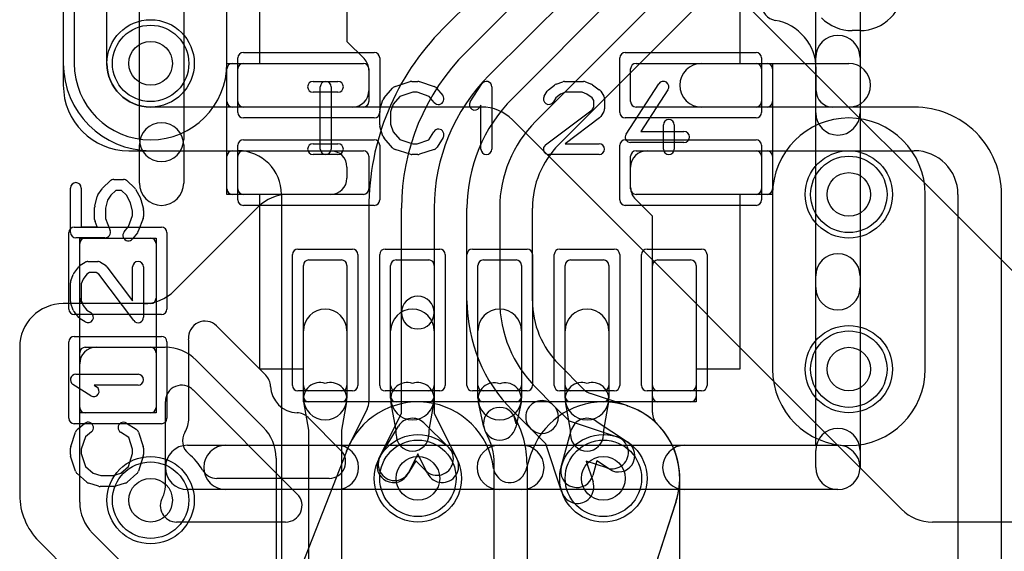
# Model space of a CAD drawing. Extents: x 0 to 20.5, y -0.9 to 20.
# Tile 11 of 18: x 2.4 to 6.9, y 10.5 to 12.9. Entities that reach past the tile are written whole.
import ezdxf

# ---------------------------------------------------------------- set-up
doc = ezdxf.new("R2010")
doc.units = 0
for name, color, linetype in [('Hole', 1, 'CONTINUOUS'), ('L1', 3, 'CONTINUOUS'), ('L2', 3, 'CONTINUOUS'), ('L3', 3, 'CONTINUOUS'), ('L4', 3, 'CONTINUOUS'), ('MetalMask-A', 176, 'CONTINUOUS'), ('PartsArea-A', 111, 'CONTINUOUS'), ('PartsSilk-A', 221, 'CONTINUOUS'), ('Resist-A', 2, 'CONTINUOUS'), ('Resist-B', 2, 'CONTINUOUS'), ('Silk-A', 140, 'CONTINUOUS')]:
    doc.layers.add(name, color=color, linetype=linetype)

msp = doc.modelspace()

# ---------------------------------------------------------------- linework, layer by layer
at = {"layer": 'Hole'}
for centre in [(3, 12.7), (6.2, 12.1), (6.2, 11.3), (4.225, 10.8), (5.075, 10.8), (3, 10.7)]:
    msp.add_circle(centre, 0.1, dxfattribs=at)
at = {"layer": 'L1'}
for p, q in [((2.6, 13.6), (2.6, 12.6)), ((3.9, 13.62503), (3.9, 12.8)), ((2.8, 12.7), (2.8, 13.5)), ((3.9, 12.8), (3.97804, 12.72196)), ((3.375, 12.7), (3.975, 12.7)), ((5.225, 12.7), (5.825, 12.7)), ((5.525, 12.7), (6.2, 12.7)), ((3.35, 12.525), (3.35, 12.675)), ((4, 12.675), (4, 12.525)), ((4, 12.66895), (4, 12.57497)), ((5.2, 12.525), (5.2, 12.675)), ((5.85, 12.675), (5.85, 12.525)), ((6.05004, 12.57501), (6.05004, 12.675)), ((3.92503, 12.5), (3, 12.5)), ((3.975, 12.5), (3.375, 12.5)), ((5.825, 12.5), (5.225, 12.5)), ((6.2, 12.5), (5.525, 12.5)), ((6.49994, 12.50004), (6.12501, 12.50004)), ((2.9, 12.3), (3.82503, 12.3)), ((3.35, 12.125), (3.35, 12.275)), ((3.375, 12.3), (3.975, 12.3)), ((4, 12.275), (4, 12.125)), ((5.2, 12.125), (5.2, 12.275)), ((5.225, 12.3), (5.825, 12.3)), ((5.27497, 12.3), (6.5, 12.3)), ((5.85, 12.275), (5.85, 12.125)), ((3.9, 12.22503), (3.9, 12.17497)), ((5.2, 12.13105), (5.2, 12.22503)), ((3.975, 12.1), (3.375, 12.1)), ((3.82503, 12.1), (3.63284, 12.1)), ((5.825, 12.1), (5.225, 12.1)), ((6.7, 12.1), (6.7, 10.19083)), ((6.89966, 10.19138), (6.89998, 12.09993)), ((5.3, 12), (5.22196, 12.07804)), ((3.49142, 12.04142), (3.10858, 11.65858)), ((5.3, 11.10108), (5.3, 12)), ((2.675, 11.625), (2.675, 11.875)), ((2.7, 11.9), (3, 11.9)), ((3.025, 11.875), (3.025, 11.625)), ((3.725, 11.8), (3.875, 11.8)), ((4.125, 11.8), (4.275, 11.8)), ((4.525, 11.8), (4.675, 11.8)), ((4.925, 11.8), (5.075, 11.8)), ((5.325, 11.8), (5.475, 11.8)), ((3.7, 11.175), (3.7, 11.775)), ((3.9, 11.775), (3.9, 11.175)), ((4.1, 11.175), (4.1, 11.775)), ((4.3, 11.775), (4.3, 11.175)), ((4.5, 11.175), (4.5, 11.775)), ((4.7, 11.775), (4.7, 11.175)), ((4.9, 11.175), (4.9, 11.775)), ((5.1, 11.775), (5.1, 11.175)), ((5.3, 11.175), (5.3, 11.775)), ((5.5, 11.775), (5.5, 11.175)), ((2.96716, 11.6), (2.6, 11.6)), ((3, 11.6), (2.7, 11.6)), ((3.7, 11.16786), (3.7, 11.475)), ((3.9, 11.475), (3.9, 11.16786)), ((4.1, 11.16786), (4.1, 11.475)), ((4.3, 11.475), (4.3, 11.16786)), ((4.5, 11.16786), (4.5, 11.475)), ((4.7, 11.475), (4.7, 11.16786)), ((4.9, 11.16786), (4.9, 11.475)), ((5.1, 11.475), (5.1, 11.16786)), ((2.4, 11.4), (2.4, 10.72426)), ((2.675, 11.125), (2.675, 11.375)), ((2.7, 11.4), (3, 11.4)), ((2.74997, 11.39996), (3.06716, 11.39996)), ((3.025, 11.375), (3.025, 11.125)), ((3.20858, 11.34138), (3.51638, 11.03358)), ((2.675, 10.69074), (2.675, 11.32499)), ((3.725, 11.02114), (3.70161, 11.15)), ((3.875, 11.15), (3.725, 11.15)), ((3.89839, 11.15), (3.875, 11.02114)), ((4.125, 11.02114), (4.10161, 11.15)), ((4.275, 11.15), (4.125, 11.15)), ((4.29839, 11.15), (4.275, 11.02114)), ((4.52671, 11.03409), (4.50228, 11.14664)), ((4.675, 11.15), (4.525, 11.15)), ((4.69772, 11.14664), (4.67329, 11.03409)), ((4.925, 11.02114), (4.90161, 11.15)), ((5.075, 11.15), (4.925, 11.15)), ((5.09839, 11.15), (5.075, 11.02114)), ((5.475, 11.15), (5.325, 11.15)), ((3, 11.1), (2.7, 11.1)), ((4.675, 11.05), (4.66496, 11.08749)), ((5.04153, 11.06245), (5.18575, 10.96654)), ((3.725, 10.25), (3.725, 11.02114)), ((3.875, 11.02114), (3.875, 10.25)), ((4.05394, 10.90363), (4.13585, 11.03885)), ((4.125, 11), (4.125, 11.02114)), ((4.25261, 11.05344), (4.36529, 10.94254)), ((4.275, 11.02114), (4.275, 11)), ((4.53505, 11.01249), (4.525, 11.05)), ((4.88205, 10.85265), (4.92764, 11.01974)), ((4.925, 11), (4.925, 11.02114)), ((5.075, 11.02114), (5.075, 11)), ((3.57496, 10.89216), (3.57496, 10.25)), ((4.215, 10.88), (4.18224, 10.82591)), ((4.26007, 10.83564), (4.215, 10.88)), ((5.045, 10.88), (5.02677, 10.81317)), ((5.10269, 10.84164), (5.045, 10.88)), ((4.575, 10.3), (4.575, 10.86339)), ((4.725, 10.86339), (4.725, 10.3)), ((5.42504, 9.75284), (5.42504, 10.8)), ((3.25358, 10.02932), (2.73358, 10.54932)), ((2.48787, 10.51213), (3.11213, 9.88787))]:
    msp.add_line(p, q, dxfattribs=at)
for centre in [(3, 12.7), (6.2, 12.1), (6.2, 11.3), (4.225, 10.8), (5.075, 10.8), (3, 10.7)]:
    msp.add_circle(centre, 0.2, dxfattribs=at)
for centre, radius, start, end in [((5.87501, 12.97081), 0.07497, 180, -99.59802), ((5.825, 12.675), 0.22504, 0, 80.40499), ((3, 12.7), 0.2, 180, -90), ((3.375, 12.675), 0.025, 90, 180), ((3.975, 12.675), 0.025, 0, 90), ((3.92503, 12.66895), 0.07497, 0, 45), ((5.225, 12.675), 0.025, 90, 180), ((5.525, 12.6), 0.1, 90, -90), ((5.825, 12.675), 0.025, 0, 90), ((6.2, 12.6), 0.1, -90, 90), ((2.9, 12.6), 0.3, 180, -90), ((3.92503, 12.57497), 0.07497, -90, 0), ((6.12501, 12.57501), 0.07497, 180, -90), ((3.375, 12.525), 0.025, 180, -90), ((3.975, 12.525), 0.025, -90, 0), ((5.225, 12.525), 0.025, 180, -90), ((5.825, 12.525), 0.025, -90, 0), ((6.49994, 12.1), 0.40004, -0.00968, 90), ((3.375, 12.275), 0.025, 90, 180), ((3.82503, 12.22503), 0.07497, 0, 90), ((3.975, 12.275), 0.025, 0, 90), ((5.27497, 12.22503), 0.07497, 90, 180), ((5.225, 12.275), 0.025, 90, 180), ((5.825, 12.275), 0.025, 0, 90), ((6.5, 12.1), 0.2, 0, 90), ((3.82503, 12.17497), 0.07497, -90, 0), ((3.375, 12.125), 0.025, 180, -90), ((3.63284, 11.9), 0.2, 90, 135), ((3.975, 12.125), 0.025, -90, 0), ((5.27497, 12.13105), 0.07497, 180, -135), ((5.225, 12.125), 0.025, 180, -90), ((5.825, 12.125), 0.025, -90, 0), ((2.7, 11.875), 0.025, 90, 180), ((3, 11.875), 0.025, 0, 90), ((3.725, 11.775), 0.025, 90, 180), ((3.875, 11.775), 0.025, 0, 90), ((4.125, 11.775), 0.025, 90, 180), ((4.275, 11.775), 0.025, 0, 90), ((4.525, 11.775), 0.025, 90, 180), ((4.675, 11.775), 0.025, 0, 90), ((4.925, 11.775), 0.025, 90, 180), ((5.075, 11.775), 0.025, 0, 90), ((5.325, 11.775), 0.025, 90, 180), ((5.475, 11.775), 0.025, 0, 90), ((2.96716, 11.8), 0.2, -90, -45), ((2.6, 11.4), 0.2, 90, 180), ((2.7, 11.625), 0.025, 180, -90), ((3, 11.625), 0.025, -90, 0), ((3.8, 11.475), 0.1, 0, 180), ((4.2, 11.475), 0.1, 0, 180), ((4.6, 11.475), 0.1, 0, 180), ((5, 11.475), 0.1, 0, 180), ((2.7, 11.375), 0.025, 90, 180), ((2.74997, 11.32499), 0.07497, 90, 180), ((3, 11.375), 0.025, 0, 90), ((3.06716, 11.19996), 0.2, 45, 90), ((3.7754, 11.16339), 0.075, 70.85236, -169.71227), ((3.8246, 11.16339), 0.075, -10.28503, 109.14764), ((4.1754, 11.16339), 0.075, 70.85236, -169.71227), ((4.2246, 11.16339), 0.075, -10.28503, 109.14764), ((4.57557, 11.16255), 0.075, 70.99008, -167.7534), ((4.62443, 11.16255), 0.075, -12.24789, 109.00992), ((4.9754, 11.16339), 0.075, 70.85236, -169.71227), ((5.0246, 11.16339), 0.075, -10.28503, 109.14764), ((3.725, 11.175), 0.025, 180, -90), ((3.8, 11.16786), 0.1, 180, 0), ((3.875, 11.175), 0.025, -90, 0), ((4.125, 11.175), 0.025, 180, -90), ((4.2, 11.16786), 0.1, 180, 0), ((4.275, 11.175), 0.025, -90, 0), ((4.525, 11.175), 0.025, 180, -90), ((4.6, 11.16786), 0.1, 180, 0), ((4.675, 11.175), 0.025, -90, 0), ((4.925, 11.175), 0.025, 180, -90), ((5, 11.16786), 0.1, 180, 0), ((5.075, 11.175), 0.025, -90, 0), ((5.325, 11.175), 0.025, 180, -90), ((5.475, 11.175), 0.025, -90, 0), ((2.7, 11.125), 0.025, 180, -90), ((3, 11.125), 0.025, -90, 0), ((4.6, 11.05), 0.075, 0, 180), ((5.37497, 11.10108), 0.07497, 180, -134.89192), ((4.2, 10.99999), 0.075, 45.45378, 148.79387), ((4.27678, 10.86339), 0.44822, 0, 29.99852), ((5, 11), 0.075, 56.37562, 164.74086), ((3.37496, 10.89216), 0.2, 0, 45), ((4.6, 11.05), 0.075, -167.75211, -12.24789), ((4.27678, 10.86339), 0.29822, 0, 29.99796), ((5.075, 10.8), 0.35004, 0, 45.10533), ((4.2, 11), 0.075, 180, 0), ((5, 11), 0.075, 180, 0), ((5.14422, 10.90409), 0.075, -123.62438, 56.37508), ((4.31268, 10.88909), 0.075, -134.54622, 45.45614), ((4.11809, 10.86477), 0.075, 148.79387, -31.20554), ((4.95441, 10.83291), 0.075, 164.74086, -15.2615), ((2.7, 10.72426), 0.3, 180, -135), ((2.875, 10.69074), 0.2, 180, -135)]:
    msp.add_arc(centre, radius, start, end, dxfattribs=at)
at = {"layer": 'L2'}
for p, q in [((2.64996, 13.5), (2.64996, 12.7)), ((3.35004, 12.7), (3.35004, 13.5)), ((5.84996, 12.1), (5.84996, 11.3)), ((6.55004, 11.3), (6.55004, 12.1)), ((3.897, 10.92236), (3.62455, 10.22889)), ((4.74175, 10.90708), (4.71779, 10.8326)), ((5.18325, 9.99289), (5.40701, 10.68904))]:
    msp.add_line(p, q, dxfattribs=at)
msp.add_circle((3, 10.7), 0.2, dxfattribs=at)
for centre, radius, start, end in [((3, 12.7), 0.35004, 180, 0), ((6.2, 12.1), 0.35004, 0, 180), ((6.2, 11.3), 0.35004, 180, 0), ((4.22499, 10.79998), 0.35005, 7.51644, 159.22173), ((5.075, 10.8), 0.35004, 89.99836, 162.18362), ((5.07502, 10.8), 0.35004, -18.36404, 90.00164), ((3.82761, 10.95075), 0.07497, -22.25127, -20.7725), ((4.67038, 10.93004), 0.07497, -17.83318, -17.81863), ((4.64639, 10.85557), 0.075, -172.49218, -18.43736), ((4.64642, 10.85556), 0.07497, -18.43737, -17.83318), ((5.47838, 10.6661), 0.07497, 161.63514, 162.18137)]:
    msp.add_arc(centre, radius, start, end, dxfattribs=at)
at = {"layer": 'L3'}
for p, q in [((6.21701, 14.73527), (4.33973, 12.85799)), ((4.44582, 12.7519), (6.32311, 14.62917)), ((6.42917, 14.52311), (4.55189, 12.64583)), ((4.65795, 12.53976), (6.53525, 14.41704)), ((6.64132, 14.31098), (4.76402, 12.43369)), ((4.87011, 12.3276), (6.74741, 14.20488)), ((2.64996, 13.5), (2.64996, 12.7)), ((3.35004, 12.7), (3.35004, 13.5)), ((5.84996, 12.1), (5.84996, 11.3)), ((6.55004, 11.3), (6.55004, 12.1)), ((3.99996, 12.03771), (3.99996, 11.15068)), ((4.15, 11.55885), (4.15, 12.03771)), ((4.3, 12.03771), (4.3, 11.55885)), ((4.45, 11.61302), (4.45, 12.0377)), ((4.6, 12.0377), (4.6, 11.61302)), ((4.75004, 11.61303), (4.75004, 12.0377)), ((4.15, 11.09766), (4.15, 11.55885)), ((4.3, 11.55885), (4.3, 11.09766)), ((4.98617, 11.20709), (4.87012, 11.32314)), ((4.76402, 11.21704), (4.84703, 11.13402)), ((5.02452, 11.18595), (5.01588, 11.18884)), ((5.18233, 11.13321), (5.02458, 11.18593)), ((3.99207, 11.11721), (3.91367, 10.96007)), ((4.74097, 11.02796), (4.65795, 11.11098)), ((4.84703, 11.13402), (4.91754, 11.06351)), ((5.18598, 11.13198), (5.18509, 11.13228)), ((4.04604, 10.88929), (4.15, 11.09766)), ((4.3, 11.09766), (4.40396, 10.88929)), ((4.91754, 11.06351), (5.13841, 10.98968)), ((4.81148, 10.95745), (4.74097, 11.02796)), ((3.897, 10.92236), (3.62455, 10.22889)), ((4.88532, 10.73659), (4.81148, 10.95745)), ((4.225, 10.912), (4.18026, 10.82233)), ((4.26974, 10.82233), (4.225, 10.912)), ((5.09085, 10.84742), (4.99581, 10.87919)), ((4.99581, 10.87919), (5.02758, 10.78415)), ((5.18325, 9.99289), (5.4067, 10.68808))]:
    msp.add_line(p, q, dxfattribs=at)
for centre in [(4.225, 10.8), (5.075, 10.8), (3, 10.7)]:
    msp.add_circle(centre, 0.2, dxfattribs=at)
for centre, radius, start, end in [((5.16, 12.03771), 1.16004, 134.99965, 180), ((5.16, 12.03772), 1.01, 135, -179.99943), ((3, 12.7), 0.35004, 180, 0), ((5.16, 12.03772), 0.86, 135, -179.99933), ((5.16, 12.03771), 0.71, 135, -179.99919), ((5.16, 12.03771), 0.56, 135, -179.99898), ((6.2, 12.1), 0.35004, 0, 180), ((5.16002, 12.03772), 0.40998, 135.00296, -179.99721), ((4.225, 11.55885), 0.075, 0, 180), ((5.16, 11.61302), 0.71, 180, -135.00057), ((5.16, 11.61302), 0.56, 180, -135), ((5.16, 11.61303), 0.40996, 180, -134.99901), ((4.225, 11.55885), 0.075, 180, 0), ((6.2, 11.3), 0.35004, 180, 0), ((5.03918, 11.2601), 0.07497, -135, -108.10628), ((3.92499, 11.15068), 0.07497, -26.5172, 0), ((4.794, 11.08099), 0.075, 45, -134.99898), ((5.04834, 11.25703), 0.07497, -108.52679, -108.47845), ((4.794, 11.08099), 0.075, -135, 45), ((5.20765, 11.20377), 0.07497, -109.7402, -107.51406), ((5.20993, 11.20302), 0.07497, -108.63071, -108.51712), ((5.11465, 10.91854), 0.22504, 71.38068, 71.48293), ((5.21216, 11.20224), 0.07497, -110.01575, -108.55821), ((5.07498, 10.79996), 0.35006, -18.25431, 71.11216), ((5.11463, 10.91855), 0.075, -108.48568, 71.5166), ((3.82761, 10.95075), 0.07497, -22.25127, -19.75458), ((4.22501, 10.79999), 0.35008, 153.03897, 159.00644), ((3.84659, 10.99354), 0.07497, -27.68273, -26.5172), ((4.11315, 10.85581), 0.075, 153.4862, -26.51596), ((4.33685, 10.85581), 0.075, -153.4862, 26.51596), ((4.95645, 10.76037), 0.075, -161.51432, 18.48629), ((5.47838, 10.66611), 0.07497, 161.16871, 162.95964)]:
    msp.add_arc(centre, radius, start, end, dxfattribs=at)
at = {"layer": 'L4'}
for p, q in [((5.05858, 13.64142), (7.04142, 11.65858)), ((2.59996, 13.5), (2.59996, 12.7)), ((2.8, 12.7), (2.8, 13.5)), ((6.25, 12.85), (6.21574, 12.85)), ((4.51716, 12.5), (3, 12.5)), ((6.44142, 10.65858), (4.65858, 12.44142)), ((3, 12.29996), (3.39996, 12.29996)), ((3.59996, 12.09996), (3.59996, 10.1)), ((8.82426, 10.6), (6.58284, 10.6))]:
    msp.add_line(p, q, dxfattribs=at)
for centre in [(3, 12.7), (6.2, 12.1), (6.2, 11.3), (4.225, 10.8), (5.075, 10.8), (3, 10.7)]:
    msp.add_circle(centre, 0.2, dxfattribs=at)
for centre, radius, start, end in [((6.25, 13.05), 0.2, -90, 0), ((6.21574, 13.05), 0.2, -135, -90), ((3, 12.7), 0.40004, 180, -90), ((3, 12.7), 0.2, 180, -90), ((4.51716, 12.3), 0.2, 45, 90), ((3.39996, 12.09996), 0.2, 0, 90), ((6.58284, 10.8), 0.2, -135, -90)]:
    msp.add_arc(centre, radius, start, end, dxfattribs=at)
at = {"layer": 'MetalMask-A'}
for p, q in [((3.425, 12.7), (3.975, 12.7)), ((5.225, 12.7), (5.775, 12.7)), ((3.4, 12.525), (3.4, 12.675)), ((4, 12.675), (4, 12.525)), ((5.2, 12.525), (5.2, 12.675)), ((5.8, 12.675), (5.8, 12.525)), ((3.975, 12.5), (3.425, 12.5)), ((5.775, 12.5), (5.225, 12.5)), ((3.4, 12.125), (3.4, 12.275)), ((3.425, 12.3), (3.975, 12.3)), ((4, 12.275), (4, 12.125)), ((5.2, 12.125), (5.2, 12.275)), ((5.225, 12.3), (5.775, 12.3)), ((5.8, 12.275), (5.8, 12.125)), ((3.975, 12.1), (3.425, 12.1)), ((5.775, 12.1), (5.225, 12.1)), ((2.675, 11.625), (2.675, 11.875)), ((2.7, 11.9), (3, 11.9)), ((3.025, 11.875), (3.025, 11.625)), ((3.725, 11.8), (3.875, 11.8)), ((4.125, 11.8), (4.275, 11.8)), ((4.525, 11.8), (4.675, 11.8)), ((4.925, 11.8), (5.075, 11.8)), ((5.325, 11.8), (5.475, 11.8)), ((3.7, 11.225), (3.7, 11.775)), ((3.9, 11.775), (3.9, 11.225)), ((4.1, 11.225), (4.1, 11.775)), ((4.3, 11.775), (4.3, 11.225)), ((4.5, 11.225), (4.5, 11.775)), ((4.7, 11.775), (4.7, 11.225)), ((4.9, 11.225), (4.9, 11.775)), ((5.1, 11.775), (5.1, 11.225)), ((5.3, 11.225), (5.3, 11.775)), ((5.5, 11.775), (5.5, 11.225)), ((3, 11.6), (2.7, 11.6)), ((2.675, 11.125), (2.675, 11.375)), ((2.7, 11.4), (3, 11.4)), ((3.025, 11.375), (3.025, 11.125)), ((3.875, 11.2), (3.725, 11.2)), ((4.275, 11.2), (4.125, 11.2)), ((4.675, 11.2), (4.525, 11.2)), ((5.075, 11.2), (4.925, 11.2)), ((5.475, 11.2), (5.325, 11.2)), ((3, 11.1), (2.7, 11.1))]:
    msp.add_line(p, q, dxfattribs=at)
for centre, start, end in [((3.425, 12.675), 90, 180), ((3.975, 12.675), 0, 90), ((5.225, 12.675), 90, 180), ((5.775, 12.675), 0, 90), ((3.425, 12.525), 180, -90), ((3.975, 12.525), -90, 0), ((5.225, 12.525), 180, -90), ((5.775, 12.525), -90, 0), ((3.425, 12.275), 90, 180), ((3.975, 12.275), 0, 90), ((5.225, 12.275), 90, 180), ((5.775, 12.275), 0, 90), ((3.425, 12.125), 180, -90), ((3.975, 12.125), -90, 0), ((5.225, 12.125), 180, -90), ((5.775, 12.125), -90, 0), ((2.7, 11.875), 90, 180), ((3, 11.875), 0, 90), ((3.725, 11.775), 90, 180), ((3.875, 11.775), 0, 90), ((4.125, 11.775), 90, 180), ((4.275, 11.775), 0, 90), ((4.525, 11.775), 90, 180), ((4.675, 11.775), 0, 90), ((4.925, 11.775), 90, 180), ((5.075, 11.775), 0, 90), ((5.325, 11.775), 90, 180), ((5.475, 11.775), 0, 90), ((2.7, 11.625), 180, -90), ((3, 11.625), -90, 0), ((2.7, 11.375), 90, 180), ((3, 11.375), 0, 90), ((3.725, 11.225), 180, -90), ((3.875, 11.225), -90, 0), ((4.125, 11.225), 180, -90), ((4.275, 11.225), -90, 0), ((4.525, 11.225), 180, -90), ((4.675, 11.225), -90, 0), ((4.925, 11.225), 180, -90), ((5.075, 11.225), -90, 0), ((5.325, 11.225), 180, -90), ((5.475, 11.225), -90, 0), ((2.7, 11.125), 180, -90), ((3, 11.125), -90, 0)]:
    msp.add_arc(centre, 0.025, start, end, dxfattribs=at)
at = {"layer": 'PartsArea-A'}
for p, q in [((3.5, 12.7), (3.5, 13.5)), ((5.7, 13.5), (5.7, 12.7)), ((3.35, 12.1), (3.35, 12.7)), ((3.35, 12.7), (3.5, 12.7)), ((5.7, 12.7), (5.85, 12.7)), ((5.85, 12.7), (5.85, 12.1)), ((3.5, 12.1), (3.35, 12.1)), ((3.5, 11.3), (3.5, 12.1)), ((5.85, 12.1), (5.7, 12.1)), ((5.7, 12.1), (5.7, 11.3)), ((2.675, 11.1), (2.675, 11.9)), ((2.675, 11.9), (3.025, 11.9)), ((3.025, 11.9), (3.025, 11.1)), ((3.7, 11.3), (3.5, 11.3)), ((3.7, 11.15), (3.7, 11.3)), ((5.7, 11.3), (5.5, 11.3)), ((5.5, 11.3), (5.5, 11.15)), ((5.5, 11.15), (3.7, 11.15)), ((3.025, 11.1), (2.675, 11.1))]:
    msp.add_line(p, q, dxfattribs=at)
at = {"layer": 'PartsSilk-A'}
for p, q in [((2.9484, 12.35205), (2.9484, 13.95)), ((3.1516, 13.95), (3.1516, 12.35205)), ((6.0484, 10.9516), (6.0484, 13.48237)), ((6.2516, 13.48237), (6.2516, 10.85)), ((3.74444, 12.61759), (3.85833, 12.61759)), ((3.77778, 12.30741), (3.77778, 12.59259)), ((3.82778, 12.59259), (3.82778, 12.30741)), ((4.12016, 12.59418), (4.1896, 12.6164)), ((4.19722, 12.61759), (4.225, 12.61759)), ((4.2329, 12.61631), (4.29957, 12.59409)), ((4.46513, 12.5247), (4.51791, 12.60618)), ((4.56389, 12.59259), (4.56389, 12.30741)), ((4.82327, 12.57878), (4.85105, 12.601)), ((4.85813, 12.60497), (4.88868, 12.61608)), ((4.89722, 12.61759), (4.98333, 12.61759)), ((4.99261, 12.6158), (5.02039, 12.60469)), ((5.02581, 12.6017), (5.05637, 12.57948)), ((5.17907, 12.37663), (5.32907, 12.60626)), ((3.85833, 12.56759), (3.74444, 12.56759)), ((4.07008, 12.54239), (4.10897, 12.58683)), ((4.14202, 12.54868), (4.11118, 12.51344)), ((4.20112, 12.56759), (4.14202, 12.54868)), ((4.22094, 12.56759), (4.20112, 12.56759)), ((4.27702, 12.5489), (4.22094, 12.56759)), ((4.30023, 12.52104), (4.27702, 12.5489)), ((4.31088, 12.58637), (4.33865, 12.55304)), ((4.8038, 12.55029), (4.81769, 12.57251)), ((4.87908, 12.55939), (4.85783, 12.5424)), ((4.90162, 12.56759), (4.87908, 12.55939)), ((4.97852, 12.56759), (4.90162, 12.56759)), ((4.99893, 12.55943), (4.97852, 12.56759)), ((5.02304, 12.54189), (4.99893, 12.55943)), ((5.06287, 12.57251), (5.07676, 12.55029)), ((5.37093, 12.57892), (5.24619, 12.38796)), ((4.05114, 12.48894), (4.06503, 12.53339)), ((4.11118, 12.51344), (4.1, 12.47766)), ((4.51389, 12.50801), (4.50709, 12.49752)), ((4.51389, 12.30741), (4.51389, 12.50801)), ((4.85783, 12.5424), (4.8462, 12.52379)), ((5.02293, 12.48756), (5.03056, 12.49976)), ((5.03056, 12.52987), (5.02304, 12.54189)), ((5.03056, 12.49976), (5.03056, 12.52987)), ((5.08056, 12.53704), (5.08056, 12.49259)), ((4.05, 12.41852), (4.05, 12.48148)), ((4.1, 12.47766), (4.1, 12.42234)), ((4.80997, 12.32739), (5.02293, 12.48756)), ((5.07676, 12.47934), (5.06287, 12.45712)), ((4.06503, 12.36661), (4.05114, 12.41106)), ((4.1, 12.42234), (4.11118, 12.38656)), ((5.0567, 12.45039), (4.89983, 12.33241)), ((5.35, 12.30741), (5.35, 12.41852)), ((5.4, 12.41852), (5.4, 12.30741)), ((4.11118, 12.38656), (4.14202, 12.35132)), ((4.27523, 12.3505), (4.29824, 12.38732)), ((5.24619, 12.38796), (5.44444, 12.38796)), ((3.74444, 12.33241), (3.85833, 12.33241)), ((4.10897, 12.31317), (4.07008, 12.35761)), ((4.14202, 12.35132), (4.20112, 12.33241)), ((4.20112, 12.33241), (4.22094, 12.33241)), ((4.22094, 12.33241), (4.27523, 12.3505)), ((4.34064, 12.36082), (4.31287, 12.31638)), ((4.89983, 12.33241), (5.05556, 12.33241)), ((5.44444, 12.33796), (5.2, 12.33796)), ((3.85833, 12.28241), (3.74444, 12.28241)), ((4.1896, 12.2836), (4.12016, 12.30582)), ((4.225, 12.28241), (4.19722, 12.28241)), ((4.29957, 12.30591), (4.2329, 12.28369)), ((5.05556, 12.28241), (4.825, 12.28241)), ((2.78125, 12.13093), (2.81458, 12.16149)), ((2.83148, 12.16806), (2.87593, 12.16806)), ((2.89283, 12.16149), (2.92616, 12.13093)), ((2.63241, 11.92639), (2.63241, 12.12917)), ((2.68241, 12.12917), (2.68241, 11.95139)), ((2.75883, 12.09859), (2.77735, 12.12637)), ((2.81727, 12.09612), (2.80283, 12.07446)), ((2.84121, 12.11806), (2.81727, 12.09612)), ((2.8662, 12.11806), (2.84121, 12.11806)), ((2.88921, 12.09696), (2.8662, 12.11806)), ((2.90797, 12.06178), (2.88921, 12.09696)), ((2.93132, 12.12426), (2.95354, 12.08259)), ((2.74427, 12.04634), (2.75538, 12.09078)), ((2.80283, 12.07446), (2.79352, 12.0372)), ((2.91759, 12.02331), (2.90797, 12.06178)), ((2.95573, 12.07689), (2.96684, 12.03245)), ((2.74352, 11.98472), (2.74352, 12.04028)), ((2.79352, 12.0372), (2.79352, 11.98932)), ((2.91759, 12.00321), (2.91759, 12.02331)), ((2.96759, 12.02639), (2.96759, 11.99861)), ((2.75446, 11.95139), (2.74516, 11.97582)), ((2.79352, 11.98932), (2.8141, 11.93529)), ((2.8984, 11.95284), (2.91759, 12.00321)), ((2.96595, 11.98971), (2.94373, 11.93138)), ((2.68241, 11.95139), (2.75446, 11.95139)), ((2.87863, 11.92812), (2.8984, 11.95284)), ((2.93989, 11.92466), (2.91767, 11.89688)), ((2.79074, 11.90139), (2.65741, 11.90139)), ((2.67749, 11.77537), (2.69971, 11.78926)), ((2.71296, 11.79306), (2.75741, 11.79306)), ((2.77066, 11.78926), (2.79288, 11.77537)), ((2.6342, 11.70511), (2.64531, 11.73289)), ((2.6483, 11.73831), (2.67052, 11.76887)), ((2.70811, 11.73554), (2.69057, 11.71143)), ((2.72013, 11.74306), (2.70811, 11.73554)), ((2.75024, 11.74306), (2.72013, 11.74306)), ((2.76244, 11.73543), (2.75024, 11.74306)), ((2.92261, 11.52247), (2.76244, 11.73543)), ((2.79961, 11.7692), (2.91759, 11.61233)), ((2.91759, 11.61233), (2.91759, 11.76806)), ((2.96759, 11.76806), (2.96759, 11.5375)), ((2.63241, 11.60972), (2.63241, 11.69583)), ((2.69057, 11.71143), (2.68241, 11.69102)), ((2.68241, 11.69102), (2.68241, 11.61412)), ((2.64503, 11.57063), (2.63392, 11.60118)), ((2.68241, 11.61412), (2.69061, 11.59158)), ((2.67122, 11.53577), (2.649, 11.56355)), ((2.69061, 11.59158), (2.7076, 11.57033)), ((2.7076, 11.57033), (2.72621, 11.5587)), ((2.69971, 11.5163), (2.67749, 11.53019)), ((2.65741, 11.27639), (2.94259, 11.27639)), ((2.7253, 11.17763), (2.64382, 11.23041)), ((2.94259, 11.22639), (2.74199, 11.22639)), ((2.74199, 11.22639), (2.75248, 11.21959)), ((3.19618, 11.20382), (3.67197, 10.72803)), ((3.06759, 10.7625), (3.06759, 11.15134)), ((2.63369, 10.9454), (2.65591, 11.01207)), ((2.66363, 11.02338), (2.69696, 11.05115)), ((2.72896, 11.01273), (2.7011, 10.98952)), ((2.8995, 10.98773), (2.86268, 11.01074)), ((2.88918, 11.05314), (2.93362, 11.02537)), ((2.94409, 11.01207), (2.96631, 10.9454)), ((2.7011, 10.98952), (2.68241, 10.93344)), ((2.91759, 10.93344), (2.8995, 10.98773)), ((2.63241, 10.90972), (2.63241, 10.9375)), ((2.68241, 10.93344), (2.68241, 10.91362)), ((2.91759, 10.91362), (2.91759, 10.93344)), ((2.96759, 10.9375), (2.96759, 10.90972)), ((3.16919, 10.9516), (6.0484, 10.9516)), ((2.65582, 10.83266), (2.6336, 10.9021)), ((2.68241, 10.91362), (2.70132, 10.85452)), ((2.89868, 10.85452), (2.91759, 10.91362)), ((2.9664, 10.9021), (2.94418, 10.83266)), ((2.70132, 10.85452), (2.73656, 10.82368)), ((2.86344, 10.82368), (2.89868, 10.85452)), ((2.70761, 10.78258), (2.66317, 10.82147)), ((2.73656, 10.82368), (2.77234, 10.8125)), ((2.77234, 10.8125), (2.82766, 10.8125)), ((2.82766, 10.8125), (2.86344, 10.82368)), ((2.93683, 10.82147), (2.89239, 10.78258)), ((2.76106, 10.76364), (2.71661, 10.77753)), ((2.83148, 10.7625), (2.76852, 10.7625)), ((2.88339, 10.77753), (2.83894, 10.76364)), ((6.15, 10.7484), (3.16919, 10.7484)), ((3.61893, 10.6), (3.11914, 10.6))]:
    msp.add_line(p, q, dxfattribs=at)
for centre, radius, start, end in [((3.74444, 12.59259), 0.025, 90, -90), ((3.80278, 12.59259), 0.025, 0, 180), ((3.85833, 12.59259), 0.025, -90, 90), ((4.12778, 12.57037), 0.025, 107.74642, 138.81192), ((4.19722, 12.59259), 0.025, 90, 107.74642), ((4.225, 12.59259), 0.025, 71.57954, 90), ((4.29167, 12.57037), 0.025, 39.7909, 71.57954), ((4.53889, 12.59259), 0.025, 0, 147.06619), ((4.86667, 12.58148), 0.025, 109.97919, 128.65478), ((4.89722, 12.59259), 0.025, 90, 109.98461), ((4.98333, 12.59259), 0.025, 68.2071, 90), ((5.01111, 12.58148), 0.025, 53.98274, 68.20215), ((5.35, 12.59259), 0.025, -33.14974, 146.84644), ((4.31944, 12.53704), 0.025, -140.2091, 39.8005), ((4.825, 12.53704), 0.025, 147.99462, -32.01002), ((4.83889, 12.55926), 0.025, 128.66697, 147.98998), ((5.04167, 12.55926), 0.025, 32.00538, 53.97932), ((5.05556, 12.53704), 0.025, 0, 32.01002), ((4.08889, 12.52593), 0.025, 138.81192, 162.63777), ((4.48611, 12.51111), 0.025, 147.06646, -32.93381), ((4.075, 12.48148), 0.025, 162.63777, 180), ((5.04167, 12.47037), 0.025, -53.0476, -32.01002), ((5.05556, 12.49259), 0.025, -32.00538, 0), ((4.075, 12.41852), 0.025, 180, -162.63777), ((5.375, 12.41852), 0.025, 0, 180), ((4.08889, 12.37407), 0.025, -162.63777, -138.81192), ((4.31944, 12.37407), 0.025, -32.00538, 147.99925), ((5.2, 12.36296), 0.025, 146.85026, -90), ((5.44444, 12.36296), 0.025, -90, 90), ((3.05, 12.35205), 0.1016, 180, 0), ((3.74444, 12.30741), 0.025, 90, -90), ((3.85833, 12.30741), 0.025, -90, 90), ((4.825, 12.30741), 0.025, 126.9524, -90), ((5.05556, 12.30741), 0.025, -90, 90), ((3.80278, 12.30741), 0.025, 180, 0), ((4.12778, 12.32963), 0.025, -138.81192, -107.74642), ((4.19722, 12.30741), 0.025, -107.74642, -90), ((4.225, 12.30741), 0.025, -90, -71.57954), ((4.29167, 12.32963), 0.025, -71.57954, -32.00538), ((4.53889, 12.30741), 0.025, 180, 0), ((5.375, 12.30741), 0.025, 180, 0), ((2.65741, 12.12917), 0.025, 0, 180), ((2.83148, 12.14306), 0.025, 90, 132.51745), ((2.87593, 12.14306), 0.025, 47.4797, 90), ((2.77963, 12.08472), 0.025, 146.30358, 165.96376), ((2.79815, 12.1125), 0.025, 132.5203, 146.30993), ((2.90926, 12.1125), 0.025, 28.0617, 47.48255), ((2.93148, 12.07083), 0.025, 14.03068, 28.0682), ((2.76852, 12.04028), 0.025, 165.96932, 180), ((2.94259, 12.02639), 0.025, 0, 14.03624), ((2.76852, 11.98472), 0.025, 180, -159.14636), ((2.94259, 11.99861), 0.025, -20.8565, 0), ((2.65741, 11.92639), 0.025, 180, -90), ((2.79074, 11.92639), 0.025, -90, 20.8565), ((2.89815, 11.9125), 0.025, 141.33303, -38.65478), ((2.92037, 11.94028), 0.025, -38.66697, -20.85364), ((2.71296, 11.76806), 0.025, 90, 122.01002), ((2.75741, 11.76806), 0.025, 57.99462, 90), ((2.94259, 11.76806), 0.025, 0, 180), ((2.66852, 11.72361), 0.025, 143.98274, 158.20215), ((2.69074, 11.75417), 0.025, 122.00538, 143.97932), ((2.77963, 11.75417), 0.025, 36.9524, 57.98998), ((2.65741, 11.69583), 0.025, 158.2071, 180), ((2.65741, 11.60972), 0.025, 180, -160.01539), ((2.66852, 11.57917), 0.025, -160.02081, -141.34522), ((2.71296, 11.5375), 0.025, -122.00538, 57.98998), ((2.69074, 11.55139), 0.025, -141.33303, -122.01002), ((2.94259, 11.5375), 0.025, -143.0476, 0), ((2.65741, 11.25139), 0.025, 90, -122.93381), ((2.94259, 11.25139), 0.025, -90, 90), ((2.73889, 11.19861), 0.025, -122.93354, 57.06619), ((3.14259, 11.15134), 0.075, 45.0054, 180), ((3.14315, 11.15079), 0.075, 45, 45.60502), ((2.71296, 11.03194), 0.025, -50.2091, 129.8005), ((2.87593, 11.03194), 0.025, 57.99462, -122.00075), ((2.67963, 11.00417), 0.025, 129.7909, 161.57954), ((2.92037, 11.00417), 0.025, 18.42046, 57.99462), ((2.65741, 10.9375), 0.025, 161.57954, 180), ((2.94259, 10.9375), 0.025, 0, 18.42046), ((3.16919, 10.85), 0.1016, 90, -90), ((2.65741, 10.90972), 0.025, 180, -162.25358), ((2.94259, 10.90972), 0.025, -17.74642, 0), ((2.67963, 10.84028), 0.025, -162.25358, -131.18808), ((2.92037, 10.84028), 0.025, -48.81192, -17.74642), ((6.15, 10.85), 0.1016, -90, 0), ((2.72407, 10.80139), 0.025, -131.18808, -107.36223), ((2.76852, 10.7875), 0.025, -107.36223, -90), ((2.83148, 10.7875), 0.025, -90, -72.63777), ((2.87593, 10.80139), 0.025, -72.63777, -48.81192), ((2.96759, 10.7625), 0.1, -30.00073, 0), ((3.11914, 10.675), 0.075, 149.99927, -90), ((3.61894, 10.675), 0.075, -90.00764, 45)]:
    msp.add_arc(centre, radius, start, end, dxfattribs=at)
at = {"layer": 'Resist-A'}
for p, q in [((3.425, 12.75), (4.025, 12.75)), ((5.175, 12.75), (5.775, 12.75)), ((3.4, 12.475), (3.4, 12.725)), ((4.05, 12.725), (4.05, 12.475)), ((5.15, 12.475), (5.15, 12.725)), ((5.8, 12.725), (5.8, 12.475)), ((4.025, 12.45), (3.425, 12.45)), ((5.775, 12.45), (5.175, 12.45)), ((3.4, 12.075), (3.4, 12.325)), ((3.425, 12.35), (4.025, 12.35)), ((4.05, 12.325), (4.05, 12.075)), ((5.15, 12.075), (5.15, 12.325)), ((5.175, 12.35), (5.775, 12.35)), ((5.8, 12.325), (5.8, 12.075)), ((4.025, 12.05), (3.425, 12.05)), ((5.775, 12.05), (5.175, 12.05)), ((2.625, 11.575), (2.625, 11.925)), ((2.65, 11.95), (3.05, 11.95)), ((3.075, 11.925), (3.075, 11.575)), ((3.65, 11.225), (3.65, 11.825)), ((3.675, 11.85), (3.925, 11.85)), ((3.95, 11.825), (3.95, 11.225)), ((4.05, 11.225), (4.05, 11.825)), ((4.075, 11.85), (4.325, 11.85)), ((4.35, 11.825), (4.35, 11.225)), ((4.45, 11.225), (4.45, 11.825)), ((4.475, 11.85), (4.725, 11.85)), ((4.75, 11.825), (4.75, 11.225)), ((4.85, 11.225), (4.85, 11.825)), ((4.875, 11.85), (5.125, 11.85)), ((5.15, 11.825), (5.15, 11.225)), ((5.25, 11.225), (5.25, 11.825)), ((5.275, 11.85), (5.525, 11.85)), ((5.55, 11.825), (5.55, 11.225)), ((3.05, 11.55), (2.65, 11.55)), ((2.625, 11.075), (2.625, 11.425)), ((2.65, 11.45), (3.05, 11.45)), ((3.075, 11.425), (3.075, 11.075)), ((3.925, 11.2), (3.675, 11.2)), ((4.325, 11.2), (4.075, 11.2)), ((4.725, 11.2), (4.475, 11.2)), ((5.125, 11.2), (4.875, 11.2)), ((5.525, 11.2), (5.275, 11.2)), ((3.05, 11.05), (2.65, 11.05))]:
    msp.add_line(p, q, dxfattribs=at)
for centre in [(3, 12.7), (6.2, 12.1), (6.2, 11.3), (4.225, 10.8), (5.075, 10.8), (3, 10.7)]:
    msp.add_circle(centre, 0.175, dxfattribs=at)
for centre, start, end in [((3.425, 12.725), 90, 180), ((4.025, 12.725), 0, 90), ((5.175, 12.725), 90, 180), ((5.775, 12.725), 0, 90), ((3.425, 12.475), 180, -90), ((4.025, 12.475), -90, 0), ((5.175, 12.475), 180, -90), ((5.775, 12.475), -90, 0), ((3.425, 12.325), 90, 180), ((4.025, 12.325), 0, 90), ((5.175, 12.325), 90, 180), ((5.775, 12.325), 0, 90), ((3.425, 12.075), 180, -90), ((4.025, 12.075), -90, 0), ((5.175, 12.075), 180, -90), ((5.775, 12.075), -90, 0), ((2.65, 11.925), 90, 180), ((3.05, 11.925), 0, 90), ((3.675, 11.825), 90, 180), ((3.925, 11.825), 0, 90), ((4.075, 11.825), 90, 180), ((4.325, 11.825), 0, 90), ((4.475, 11.825), 90, 180), ((4.725, 11.825), 0, 90), ((4.875, 11.825), 90, 180), ((5.125, 11.825), 0, 90), ((5.275, 11.825), 90, 180), ((5.525, 11.825), 0, 90), ((2.65, 11.575), 180, -90), ((3.05, 11.575), -90, 0), ((2.65, 11.425), 90, 180), ((3.05, 11.425), 0, 90), ((3.675, 11.225), 180, -90), ((3.925, 11.225), -90, 0), ((4.075, 11.225), 180, -90), ((4.325, 11.225), -90, 0), ((4.475, 11.225), 180, -90), ((4.725, 11.225), -90, 0), ((4.875, 11.225), 180, -90), ((5.125, 11.225), -90, 0), ((5.275, 11.225), 180, -90), ((5.525, 11.225), -90, 0), ((2.65, 11.075), 180, -90), ((3.05, 11.075), -90, 0)]:
    msp.add_arc(centre, 0.025, start, end, dxfattribs=at)
at = {"layer": 'Resist-B'}
for centre in [(3, 12.7), (6.2, 12.1), (6.2, 11.3), (4.225, 10.8), (5.075, 10.8), (3, 10.7)]:
    msp.add_circle(centre, 0.175, dxfattribs=at)
at = {"layer": 'Silk-A'}
for p, q in [((6.0484, 12.47327), (6.0484, 12.72673)), ((6.2516, 12.72673), (6.2516, 12.47327)), ((2.9484, 12.1516), (2.9484, 12.32673)), ((3.1516, 12.32673), (3.1516, 12.1516)), ((6.0484, 11.67327), (6.0484, 11.72673)), ((6.2516, 11.72673), (6.2516, 11.67327)), ((3.30203, 11.49797), (3.52812, 11.27188)), ((3.175, 11.075), (3.175, 11.425)), ((3.72188, 11.07812), (3.87197, 10.92803)), ((3.34544, 10.9516), (3.85173, 10.9516)), ((4.59827, 10.9516), (4.70173, 10.9516)), ((5.44827, 10.9516), (6.15, 10.9516)), ((6.0484, 10.85), (6.0484, 10.92673)), ((6.2516, 10.92673), (6.2516, 10.85)), ((3.81893, 10.8), (3.30311, 10.8)), ((3.85173, 10.7484), (3.34544, 10.7484)), ((4.70173, 10.7484), (4.59827, 10.7484)), ((6.15, 10.7484), (5.44827, 10.7484))]:
    msp.add_line(p, q, dxfattribs=at)
for centre, radius, start, end in [((6.15, 12.72673), 0.1016, 0, 180), ((6.15, 12.47327), 0.1016, 180, 0), ((3.05, 12.32673), 0.1016, 0, 180), ((3.05, 12.1516), 0.1016, 180, 0), ((6.15, 11.72673), 0.1016, 0, 180), ((6.15, 11.67327), 0.1016, 180, 0), ((3.249, 11.44494), 0.075, 45, -174.26052), ((3.04999, 11.42501), 0.12501, -0.00458, 5.70649), ((3.47509, 11.21885), 0.075, 1.76509, 45), ((3.67499, 11.22499), 0.125, -178.24416, -91.75584), ((3.05, 11.075), 0.125, -31.03215, 0), ((3.66885, 11.02509), 0.075, 45, 88.23491), ((3.22105, 10.97136), 0.075, 148.48859, -129.16686), ((6.15, 10.92673), 0.1016, 0, 180), ((3.34544, 10.85), 0.1016, 90, -90), ((3.81894, 10.875), 0.075, -90.00764, 45), ((3.85173, 10.85), 0.1016, -90, 90), ((4.59827, 10.85), 0.1016, 90, -90), ((4.70173, 10.85), 0.1016, -90, 90), ((5.44827, 10.85), 0.1016, 90, -90), ((6.15, 10.85), 0.1016, -90, 90), ((3, 10.7), 0.275, 29.99969, 50.83388), ((3.30311, 10.875), 0.075, -149.99927, -90), ((6.15, 10.85), 0.1016, 180, 0)]:
    msp.add_arc(centre, radius, start, end, dxfattribs=at)

doc.saveas('drawing.dxf')
